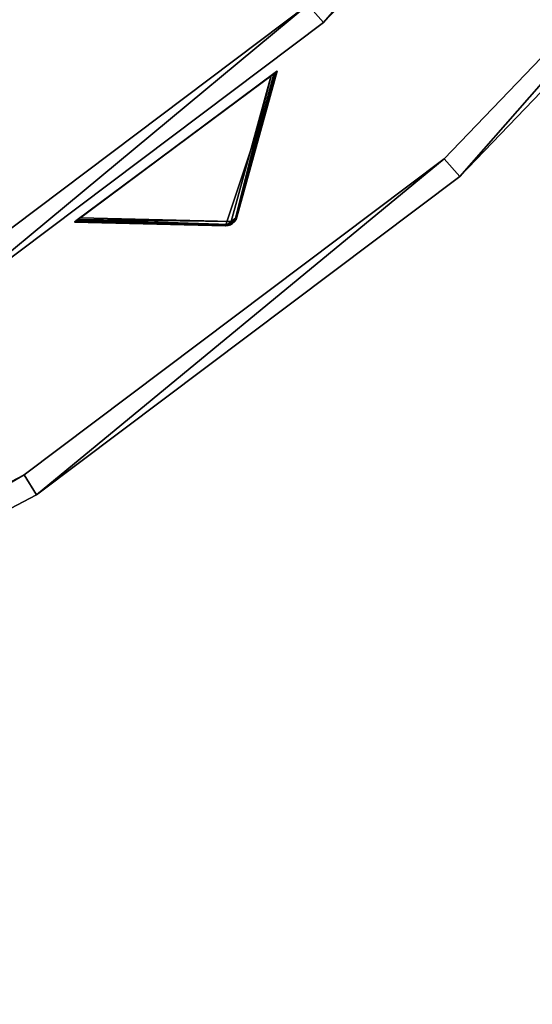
# Model space of a CAD drawing. Extents: x 1035 to 1594, y -280 to 280.
# Tile 121 of 256: x 1463 to 1506, y -280 to -196. Entities that reach past the tile are written whole.
import ezdxf

# ---------------------------------------------------------------- set-up
doc = ezdxf.new("R2010")
doc.units = 0
doc.header["$LTSCALE"] = 25.4
doc.layers.get('0').update_dxf_attribs({"color": 13, "linetype": 'CONTINUOUS'})

# ---------------------------------------------------------------- blocks, each defined once
blk = doc.blocks.new('GRUPUJ_3')
at = {"color": 254}
mesh = blk.add_polyface(dxfattribs=at)
corners = [(437.195, 57.213, 139.625), (436.633, 56.885, 139.717), (437.033, 57.063, 139.594), (437.32, 57.395, 139.717), (437.401, 57.6, 139.866), (436.413, 56.866, 139.866), (440.814, 70, 150), (423.556, 57.178, 150)]
mesh.append_faces([[corners[k] for k in face] for face in [(0, 1, 2), (5, 6, 7)]], dxfattribs={"vtx0": -1, "color": 254})
mesh.append_faces([[corners[k] for k in face] for face in [(1, 4, 5)]], dxfattribs={"vtx0": -1, "vtx1": -1, "color": 254})
mesh.append_faces([[corners[k] for k in face] for face in [(1, 0, 3), (1, 3, 4), (5, 4, 6)]], dxfattribs={"vtx0": -1, "vtx2": -1, "color": 254})
mesh = blk.add_polyface(dxfattribs=at)
corners = [(423.842, 57.391, 0.041), (440.32, 69.633), (424.05, 57.545), (440.528, 69.787, 0.041), (423.686, 57.274, 0.162), (440.684, 69.903, 0.162), (423.589, 57.202, 0.357), (440.781, 69.975, 0.357), (423.556, 57.178, 0.616), (440.814, 70, 0.616), (423.556, 57.178, 150), (440.814, 70, 150)]
mesh.append_faces([[corners[k] for k in face] for face in [(0, 1, 2), (9, 10, 11)]], dxfattribs={"vtx0": -1, "color": 254})
mesh.append_faces([[corners[k] for k in face] for face in [(1, 0, 3), (3, 4, 5), (5, 6, 7), (7, 8, 9)]], dxfattribs={"vtx0": -1, "vtx1": -1, "color": 254})
mesh.append_faces([[corners[k] for k in face] for face in [(3, 0, 4), (5, 4, 6), (7, 6, 8), (9, 8, 10)]], dxfattribs={"vtx0": -1, "vtx2": -1, "color": 254})
mesh = blk.add_polyface(dxfattribs=at)
corners = [(436.907, 57.233, 10.134), (424.05, 57.545), (440.32, 69.633)]
mesh.append_faces([[corners[k] for k in face] for face in [(0, 1, 2)]], dxfattribs={"color": 254})
mesh = blk.add_polyface(dxfattribs=at)
corners = [(440.32, 69.633), (437.235, 57.368, 10.41), (436.907, 57.233, 10.134)]
mesh.append_faces([[corners[k] for k in face] for face in [(0, 1, 2)]], dxfattribs={"color": 254})
mesh = blk.add_polyface(dxfattribs=at)
corners = [(440.781, 69.975, 0.357), (437.235, 57.368, 10.41), (440.684, 69.903, 0.162)]
mesh.append_faces([[corners[k] for k in face] for face in [(0, 1, 2)]], dxfattribs={"color": 254})
mesh = blk.add_polyface(dxfattribs=at)
corners = [(440.781, 69.975, 0.357), (437.401, 57.6, 10.75), (437.235, 57.368, 10.41)]
mesh.append_faces([[corners[k] for k in face] for face in [(0, 1, 2)]], dxfattribs={"color": 254})
mesh = blk.add_polyface(dxfattribs=at)
corners = [(440.684, 69.903, 0.162), (437.235, 57.368, 10.41), (440.528, 69.787, 0.041)]
mesh.append_faces([[corners[k] for k in face] for face in [(0, 1, 2)]], dxfattribs={"color": 254})
mesh = blk.add_polyface(dxfattribs=at)
corners = [(437.235, 57.368, 10.41), (440.32, 69.633), (440.528, 69.787, 0.041)]
mesh.append_faces([[corners[k] for k in face] for face in [(0, 1, 2)]], dxfattribs={"color": 254})
mesh = blk.add_polyface(dxfattribs=at)
corners = [(440.814, 70, 0.616), (437.401, 57.6, 10.75), (440.781, 69.975, 0.357)]
mesh.append_faces([[corners[k] for k in face] for face in [(0, 1, 2)]], dxfattribs={"color": 254})
mesh = blk.add_polyface(dxfattribs=at)
corners = [(440.814, 70, 0.616), (437.401, 57.6, 139.866), (437.401, 57.6, 10.75), (440.814, 70, 150)]
mesh.append_faces([[corners[k] for k in face] for face in [(0, 1, 2), (1, 0, 3)]], dxfattribs={"vtx0": -1, "color": 254})
mesh = blk.add_polyface(dxfattribs=at)
corners = [(436.683, 56.958, 10.41), (423.556, 57.178, 0.616), (423.589, 57.202, 0.357)]
mesh.append_faces([[corners[k] for k in face] for face in [(0, 1, 2)]], dxfattribs={"color": 254})
mesh = blk.add_polyface(dxfattribs=at)
corners = [(436.413, 56.866, 10.75), (423.556, 57.178, 150), (423.556, 57.178, 0.616), (436.413, 56.866, 139.866)]
mesh.append_faces([[corners[k] for k in face] for face in [(0, 1, 2), (1, 0, 3)]], dxfattribs={"vtx0": -1, "color": 254})
mesh = blk.add_polyface(dxfattribs=at)
corners = [(436.413, 56.866, 10.75), (423.556, 57.178, 0.616), (436.683, 56.958, 10.41)]
mesh.append_faces([[corners[k] for k in face] for face in [(0, 1, 2)]], dxfattribs={"color": 254})
mesh = blk.add_polyface(dxfattribs=at)
corners = [(436.683, 56.958, 10.41), (423.589, 57.202, 0.357), (423.686, 57.274, 0.162)]
mesh.append_faces([[corners[k] for k in face] for face in [(0, 1, 2)]], dxfattribs={"color": 254})
mesh = blk.add_polyface(dxfattribs=at)
corners = [(436.683, 56.958, 10.41), (423.686, 57.274, 0.162), (423.842, 57.391, 0.041)]
mesh.append_faces([[corners[k] for k in face] for face in [(0, 1, 2)]], dxfattribs={"color": 254})
mesh = blk.add_polyface(dxfattribs=at)
corners = [(436.907, 57.233, 10.134), (423.842, 57.391, 0.041), (424.05, 57.545)]
mesh.append_faces([[corners[k] for k in face] for face in [(0, 1, 2)]], dxfattribs={"color": 254})
mesh = blk.add_polyface(dxfattribs=at)
corners = [(436.683, 56.958, 10.41), (423.842, 57.391, 0.041), (436.907, 57.233, 10.134)]
mesh.append_faces([[corners[k] for k in face] for face in [(0, 1, 2)]], dxfattribs={"color": 254})
mesh = blk.add_polyface(dxfattribs=at)
corners = [(436.413, 56.866, 10.75), (436.851, 56.988, 10.507), (436.773, 56.924, 10.75)]
mesh.append_faces([[corners[k] for k in face] for face in [(0, 1, 2)]], dxfattribs={"color": 254})
mesh = blk.add_polyface(dxfattribs=at)
corners = [(436.413, 56.866, 10.75), (436.683, 56.958, 10.41), (436.851, 56.988, 10.507)]
mesh.append_faces([[corners[k] for k in face] for face in [(0, 1, 2)]], dxfattribs={"color": 254})
mesh = blk.add_polyface(dxfattribs=at)
corners = [(436.851, 56.988, 10.507), (436.683, 56.958, 10.41), (436.907, 57.233, 10.134)]
mesh.append_faces([[corners[k] for k in face] for face in [(0, 1, 2)]], dxfattribs={"color": 254})
mesh = blk.add_polyface(dxfattribs=at)
corners = [(436.773, 56.924, 10.75), (436.851, 56.988, 10.507), (436.843, 56.952, 10.75)]
mesh.append_faces([[corners[k] for k in face] for face in [(0, 1, 2)]], dxfattribs={"color": 254})
mesh = blk.add_polyface(dxfattribs=at)
corners = [(437.195, 57.213, 139.625), (437.033, 57.063, 139.594), (436.843, 56.952, 10.75)]
mesh.append_faces([[corners[k] for k in face] for face in [(0, 1, 2)]], dxfattribs={"color": 254})
mesh = blk.add_polyface(dxfattribs=at)
corners = [(436.843, 56.952, 10.75), (436.851, 56.988, 10.507), (437.195, 57.213, 10.75)]
mesh.append_faces([[corners[k] for k in face] for face in [(0, 1, 2)]], dxfattribs={"color": 254})
mesh = blk.add_polyface(dxfattribs=at)
corners = [(437.195, 57.213, 139.625), (436.843, 56.952, 10.75), (437.195, 57.213, 10.75)]
mesh.append_faces([[corners[k] for k in face] for face in [(0, 1, 2)]], dxfattribs={"color": 254})
mesh = blk.add_polyface(dxfattribs=at)
corners = [(436.843, 56.952, 139.625), (436.843, 56.952, 10.75), (437.033, 57.063, 139.594)]
mesh.append_faces([[corners[k] for k in face] for face in [(0, 1, 2)]], dxfattribs={"color": 254})
mesh = blk.add_polyface(dxfattribs=at)
corners = [(437.02, 57.081, 10.541), (436.851, 56.988, 10.507), (436.907, 57.233, 10.134)]
mesh.append_faces([[corners[k] for k in face] for face in [(0, 1, 2)]], dxfattribs={"color": 254})
mesh = blk.add_polyface(dxfattribs=at)
corners = [(437.195, 57.213, 10.75), (436.851, 56.988, 10.507), (437.02, 57.081, 10.541)]
mesh.append_faces([[corners[k] for k in face] for face in [(0, 1, 2)]], dxfattribs={"color": 254})
mesh = blk.add_polyface(dxfattribs=at)
corners = [(437.235, 57.368, 10.41), (437.158, 57.216, 10.507), (436.907, 57.233, 10.134)]
mesh.append_faces([[corners[k] for k in face] for face in [(0, 1, 2)]], dxfattribs={"color": 254})
mesh = blk.add_polyface(dxfattribs=at)
corners = [(437.02, 57.081, 10.541), (436.907, 57.233, 10.134), (437.158, 57.216, 10.507)]
mesh.append_faces([[corners[k] for k in face] for face in [(0, 1, 2)]], dxfattribs={"color": 254})
mesh = blk.add_polyface(dxfattribs=at)
corners = [(437.195, 57.213, 10.75), (437.02, 57.081, 10.541), (437.158, 57.216, 10.507)]
mesh.append_faces([[corners[k] for k in face] for face in [(0, 1, 2)]], dxfattribs={"color": 254})
mesh = blk.add_polyface(dxfattribs=at)
corners = [(437.235, 57.368, 10.41), (437.242, 57.272, 10.75), (437.158, 57.216, 10.507)]
mesh.append_faces([[corners[k] for k in face] for face in [(0, 1, 2)]], dxfattribs={"color": 254})
mesh = blk.add_polyface(dxfattribs=at)
corners = [(437.242, 57.272, 10.75), (437.195, 57.213, 10.75), (437.158, 57.216, 10.507)]
mesh.append_faces([[corners[k] for k in face] for face in [(0, 1, 2)]], dxfattribs={"color": 254})
mesh = blk.add_polyface(dxfattribs=at)
corners = [(437.401, 57.6, 139.866), (437.32, 57.395, 139.717), (437.195, 57.213, 10.75)]
mesh.append_faces([[corners[k] for k in face] for face in [(0, 1, 2)]], dxfattribs={"color": 254})
mesh = blk.add_polyface(dxfattribs=at)
corners = [(437.401, 57.6, 139.866), (437.195, 57.213, 10.75), (437.242, 57.272, 10.75)]
mesh.append_faces([[corners[k] for k in face] for face in [(0, 1, 2)]], dxfattribs={"color": 254})
mesh = blk.add_polyface(dxfattribs=at)
corners = [(437.32, 57.395, 139.717), (437.195, 57.213, 139.625), (437.195, 57.213, 10.75)]
mesh.append_faces([[corners[k] for k in face] for face in [(0, 1, 2)]], dxfattribs={"color": 254})
mesh = blk.add_polyface(dxfattribs=at)
corners = [(437.401, 57.6, 10.75), (437.242, 57.272, 10.75), (437.235, 57.368, 10.41)]
mesh.append_faces([[corners[k] for k in face] for face in [(0, 1, 2)]], dxfattribs={"color": 254})
mesh = blk.add_polyface(dxfattribs=at)
corners = [(437.401, 57.6, 139.866), (437.242, 57.272, 10.75), (437.401, 57.6, 10.75)]
mesh.append_faces([[corners[k] for k in face] for face in [(0, 1, 2)]], dxfattribs={"color": 254})
mesh = blk.add_polyface(dxfattribs=at)
corners = [(436.633, 56.885, 139.717), (436.413, 56.866, 10.75), (436.773, 56.924, 10.75)]
mesh.append_faces([[corners[k] for k in face] for face in [(0, 1, 2)]], dxfattribs={"color": 254})
mesh = blk.add_polyface(dxfattribs=at)
corners = [(436.413, 56.866, 139.866), (436.413, 56.866, 10.75), (436.633, 56.885, 139.717)]
mesh.append_faces([[corners[k] for k in face] for face in [(0, 1, 2)]], dxfattribs={"color": 254})
mesh = blk.add_polyface(dxfattribs=at)
corners = [(436.633, 56.885, 139.717), (436.773, 56.924, 10.75), (436.843, 56.952, 139.625)]
mesh.append_faces([[corners[k] for k in face] for face in [(0, 1, 2)]], dxfattribs={"color": 254})
mesh = blk.add_polyface(dxfattribs=at)
corners = [(436.843, 56.952, 139.625), (436.773, 56.924, 10.75), (436.843, 56.952, 10.75)]
mesh.append_faces([[corners[k] for k in face] for face in [(0, 1, 2)]], dxfattribs={"color": 254})
blk = doc.blocks.new('CRISTAL-M-7628-7627_STL_1')
at = {"color": 0}
blk.add_blockref('GRUPUJ_3', (14.455, -270.63, 250.002), dxfattribs=at)
at = {"color": 250}
mesh = blk.add_polyface(dxfattribs=at)
corners = [(5.38, -11.274, 430.002), (7.378, -11.194, 430.002), (7.194, 33.75, 430.002), (10.811, -56.007, 430.002), (12.771, -55.607, 430.002), (23.348, -99.289, 430.002), (25.218, -98.58, 430.002), (42.665, -140, 430.002), (44.397, -139, 430.002), (68.263, -177.085, 430.002), (69.812, -175.82, 430.002), (99.478, -209.583, 430.002), (100.804, -208.086, 430.002), (135.502, -236.653, 430.002), (136.571, -234.963, 430.002), (175.402, -257.594, 430.002), (176.186, -255.754, 430.002), (218.144, -271.864, 430.002), (218.623, -269.922, 430.002), (262.622, -279.092, 430.002), (262.783, -277.099, 430.002), (285.152, -280, 430.002), (285.152, -278, 430.002), (307.683, -279.092, 430.002), (307.522, -277.099, 430.002), (351.682, -269.922, 430.002), (352.161, -271.864, 430.002), (394.119, -255.754, 430.002), (394.903, -257.594, 430.002), (433.734, -234.963, 430.002), (434.803, -236.653, 430.002), (469.501, -208.086, 430.002), (470.827, -209.583, 430.002), (500.493, -175.82, 430.002), (502.042, -177.085, 430.002), (525.908, -139, 430.002), (527.64, -140, 430.002), (545.087, -98.58, 430.002), (546.957, -99.289, 430.002), (557.534, -55.607, 430.002), (559.494, -56.007, 430.002), (562.927, -11.194, 430.002), (564.925, -11.274, 430.002), (563.111, 33.75, 430.002), (9.179, 33.509, 430.002), (16.207, 77.901, 430.002), (18.128, 77.344, 430.002), (32.186, 120.034, 430.002), (33.993, 119.177, 430.002), (54.717, 159.058, 430.002), (56.363, 157.922, 430.002), (83.216, 193.963, 430.002), (84.658, 192.577, 430.002), (116.945, 223.844, 430.002), (118.146, 222.245, 430.002), (155.03, 247.928, 430.002), (155.959, 246.157, 430.002), (196.485, 265.59, 430.002), (197.119, 263.693, 430.002), (240.237, 276.374, 430.002), (240.558, 274.4, 430.002), (285.152, 280, 430.002), (285.152, 278, 430.002), (329.747, 274.4, 430.002), (330.068, 276.374, 430.002), (373.186, 263.693, 430.002), (373.819, 265.59, 430.002), (414.345, 246.157, 430.002), (415.275, 247.928, 430.002), (452.159, 222.245, 430.002), (453.36, 223.844, 430.002), (485.647, 192.577, 430.002), (487.089, 193.963, 430.002), (513.942, 157.922, 430.002), (515.588, 159.058, 430.002), (536.312, 119.177, 430.002), (538.119, 120.034, 430.002), (552.177, 77.344, 430.002), (554.098, 77.901, 430.002), (561.126, 33.509, 430.002)]
mesh.append_faces([[corners[k] for k in face] for face in [(0, 1, 2), (1, 3, 4), (4, 5, 6), (6, 7, 8), (8, 9, 10), (10, 11, 12), (12, 13, 14), (14, 15, 16), (16, 17, 18), (18, 19, 20), (20, 21, 22), (22, 23, 24), (24, 23, 25), (25, 26, 27), (27, 28, 29), (29, 30, 31), (31, 32, 33), (33, 34, 35), (35, 36, 37), (37, 38, 39), (39, 40, 41), (2, 44, 45), (44, 2, 1), (45, 46, 47), (47, 48, 49), (49, 50, 51), (51, 52, 53), (53, 54, 55), (55, 56, 57), (57, 58, 59), (59, 60, 61), (61, 63, 64), (64, 65, 66), (66, 67, 68), (68, 69, 70), (70, 71, 72), (72, 73, 74), (74, 75, 76), (76, 77, 78), (78, 79, 43)]], dxfattribs={"vtx0": -1, "vtx1": -1, "color": 250})
mesh.append_faces([[corners[k] for k in face] for face in [(1, 0, 3), (4, 3, 5), (6, 5, 7), (8, 7, 9), (10, 9, 11), (12, 11, 13), (14, 13, 15), (16, 15, 17), (18, 17, 19), (20, 19, 21), (22, 21, 23), (25, 23, 26), (27, 26, 28), (29, 28, 30), (31, 30, 32), (33, 32, 34), (35, 34, 36), (37, 36, 38), (39, 38, 40), (41, 40, 42), (41, 42, 43), (45, 44, 46), (47, 46, 48), (49, 48, 50), (51, 50, 52), (53, 52, 54), (55, 54, 56), (57, 56, 58), (59, 58, 60), (61, 60, 62), (61, 62, 63), (64, 63, 65), (66, 65, 67), (68, 67, 69), (70, 69, 71), (72, 71, 73), (74, 73, 75), (76, 75, 77), (78, 77, 79), (43, 79, 41)]], dxfattribs={"vtx0": -1, "vtx2": -1, "color": 250})
mesh = blk.add_polyface(dxfattribs=at)
corners = [(7.194, 33.75, 410.002), (9.179, 33.509, 410.002), (7.378, -11.194, 410.002), (16.207, 77.901, 410.002), (18.128, 77.344, 410.002), (32.186, 120.034, 410.002), (33.993, 119.177, 410.002), (54.717, 159.058, 410.002), (56.363, 157.922, 410.002), (83.216, 193.963, 410.002), (84.658, 192.577, 410.002), (116.945, 223.844, 410.002), (118.146, 222.245, 410.002), (155.03, 247.928, 410.002), (155.959, 246.157, 410.002), (196.485, 265.59, 410.002), (197.119, 263.693, 410.002), (240.237, 276.374, 410.002), (240.558, 274.4, 410.002), (285.152, 280, 410.002), (285.152, 278, 410.002), (330.068, 276.374, 410.002), (329.747, 274.4, 410.002), (373.186, 263.693, 410.002), (373.819, 265.59, 410.002), (414.345, 246.157, 410.002), (415.275, 247.928, 410.002), (452.159, 222.245, 410.002), (453.36, 223.844, 410.002), (485.647, 192.577, 410.002), (487.089, 193.963, 410.002), (513.942, 157.922, 410.002), (515.588, 159.058, 410.002), (536.312, 119.177, 410.002), (538.119, 120.034, 410.002), (552.177, 77.344, 410.002), (554.098, 77.901, 410.002), (561.126, 33.509, 410.002), (563.111, 33.75, 410.002), (562.927, -11.194, 410.002), (5.38, -11.274, 410.002), (10.811, -56.007, 410.002), (12.771, -55.607, 410.002), (23.348, -99.289, 410.002), (25.218, -98.58, 410.002), (42.665, -140, 410.002), (44.397, -139, 410.002), (68.263, -177.085, 410.002), (69.812, -175.82, 410.002), (99.478, -209.583, 410.002), (100.804, -208.086, 410.002), (135.502, -236.653, 410.002), (136.571, -234.963, 410.002), (175.402, -257.594, 410.002), (176.186, -255.754, 410.002), (218.144, -271.864, 410.002), (218.623, -269.922, 410.002), (262.622, -279.092, 410.002), (262.783, -277.099, 410.002), (285.152, -280, 410.002), (285.152, -278, 410.002), (307.522, -277.099, 410.002), (307.683, -279.092, 410.002), (351.682, -269.922, 410.002), (352.161, -271.864, 410.002), (394.119, -255.754, 410.002), (394.903, -257.594, 410.002), (433.734, -234.963, 410.002), (434.803, -236.653, 410.002), (469.501, -208.086, 410.002), (470.827, -209.583, 410.002), (500.493, -175.82, 410.002), (502.042, -177.085, 410.002), (525.908, -139, 410.002), (527.64, -140, 410.002), (545.087, -98.58, 410.002), (546.957, -99.289, 410.002), (557.534, -55.607, 410.002), (559.494, -56.007, 410.002), (564.925, -11.274, 410.002)]
mesh.append_faces([[corners[k] for k in face] for face in [(1, 3, 4), (4, 5, 6), (6, 7, 8), (8, 9, 10), (10, 11, 12), (12, 13, 14), (14, 15, 16), (16, 17, 18), (18, 19, 20), (20, 21, 22), (22, 21, 23), (23, 24, 25), (25, 26, 27), (27, 28, 29), (29, 30, 31), (31, 32, 33), (33, 34, 35), (35, 36, 37), (37, 38, 39), (40, 2, 41), (41, 42, 43), (43, 44, 45), (45, 46, 47), (47, 48, 49), (49, 50, 51), (51, 52, 53), (53, 54, 55), (55, 56, 57), (57, 58, 59), (59, 61, 62), (62, 63, 64), (64, 65, 66), (66, 67, 68), (68, 69, 70), (70, 71, 72), (72, 73, 74), (74, 75, 76), (76, 77, 78), (78, 39, 79), (79, 39, 38)]], dxfattribs={"vtx0": -1, "vtx1": -1, "color": 250})
mesh.append_faces([[corners[k] for k in face] for face in [(0, 1, 2), (1, 0, 3), (4, 3, 5), (6, 5, 7), (8, 7, 9), (10, 9, 11), (12, 11, 13), (14, 13, 15), (16, 15, 17), (18, 17, 19), (20, 19, 21), (23, 21, 24), (25, 24, 26), (27, 26, 28), (29, 28, 30), (31, 30, 32), (33, 32, 34), (35, 34, 36), (37, 36, 38), (2, 40, 0), (41, 2, 42), (43, 42, 44), (45, 44, 46), (47, 46, 48), (49, 48, 50), (51, 50, 52), (53, 52, 54), (55, 54, 56), (57, 56, 58), (59, 58, 60), (59, 60, 61), (62, 61, 63), (64, 63, 65), (66, 65, 67), (68, 67, 69), (70, 69, 71), (72, 71, 73), (74, 73, 75), (76, 75, 77), (78, 77, 39)]], dxfattribs={"vtx0": -1, "vtx2": -1, "color": 250})
mesh = blk.add_polyface(dxfattribs=at)
corners = [(22.865, -10.57, 417.002), (24.864, -10.489, 417.002), (24.566, 31.641, 417.002), (27.957, -52.507, 417.002), (29.917, -52.107, 417.002), (39.711, -93.084, 417.002), (41.581, -92.375, 417.002), (57.821, -131.25, 417.002), (59.553, -130.25, 417.002), (81.819, -166.017, 417.002), (83.368, -164.752, 417.002), (111.083, -196.484, 417.002), (112.409, -194.987, 417.002), (144.855, -221.862, 417.002), (145.924, -220.172, 417.002), (182.261, -241.495, 417.002), (183.045, -239.655, 417.002), (222.332, -254.872, 417.002), (222.811, -252.93, 417.002), (264.03, -261.649, 417.002), (264.191, -259.655, 417.002), (285.152, -262.5, 417.002), (285.152, -260.5, 417.002), (306.275, -261.649, 417.002), (306.114, -259.655, 417.002), (347.494, -252.93, 417.002), (347.973, -254.872, 417.002), (387.26, -239.655, 417.002), (388.044, -241.495, 417.002), (424.381, -220.172, 417.002), (425.45, -221.862, 417.002), (457.896, -194.987, 417.002), (459.222, -196.484, 417.002), (486.937, -164.752, 417.002), (488.486, -166.017, 417.002), (510.752, -130.25, 417.002), (512.484, -131.25, 417.002), (528.724, -92.375, 417.002), (530.594, -93.084, 417.002), (540.388, -52.107, 417.002), (542.348, -52.507, 417.002), (545.441, -10.489, 417.002), (547.44, -10.57, 417.002), (545.739, 31.641, 417.002), (26.552, 31.4, 417.002), (33.016, 73.032, 417.002), (34.937, 72.476, 417.002), (47.997, 112.532, 417.002), (49.804, 111.674, 417.002), (69.119, 149.117, 417.002), (70.765, 147.981, 417.002), (95.837, 181.84, 417.002), (97.279, 180.455, 417.002), (127.458, 209.854, 417.002), (128.659, 208.255, 417.002), (163.163, 232.432, 417.002), (164.092, 230.661, 417.002), (202.027, 248.991, 417.002), (202.66, 247.094, 417.002), (243.044, 259.101, 417.002), (243.365, 257.127, 417.002), (285.152, 262.5, 417.002), (285.152, 260.5, 417.002), (326.94, 257.127, 417.002), (327.26, 259.101, 417.002), (367.644, 247.094, 417.002), (368.278, 248.991, 417.002), (406.213, 230.661, 417.002), (407.142, 232.432, 417.002), (441.646, 208.255, 417.002), (442.847, 209.854, 417.002), (473.026, 180.455, 417.002), (474.468, 181.84, 417.002), (499.54, 147.981, 417.002), (501.186, 149.117, 417.002), (520.501, 111.674, 417.002), (522.308, 112.532, 417.002), (535.367, 72.476, 417.002), (537.288, 73.032, 417.002), (543.753, 31.4, 417.002)]
mesh.append_faces([[corners[k] for k in face] for face in [(0, 1, 2), (1, 3, 4), (4, 5, 6), (6, 7, 8), (8, 9, 10), (10, 11, 12), (12, 13, 14), (14, 15, 16), (16, 17, 18), (18, 19, 20), (20, 21, 22), (22, 23, 24), (24, 23, 25), (25, 26, 27), (27, 28, 29), (29, 30, 31), (31, 32, 33), (33, 34, 35), (35, 36, 37), (37, 38, 39), (39, 40, 41), (2, 44, 45), (44, 2, 1), (45, 46, 47), (47, 48, 49), (49, 50, 51), (51, 52, 53), (53, 54, 55), (55, 56, 57), (57, 58, 59), (59, 60, 61), (61, 63, 64), (64, 65, 66), (66, 67, 68), (68, 69, 70), (70, 71, 72), (72, 73, 74), (74, 75, 76), (76, 77, 78), (78, 79, 43)]], dxfattribs={"vtx0": -1, "vtx1": -1, "color": 250})
mesh.append_faces([[corners[k] for k in face] for face in [(1, 0, 3), (4, 3, 5), (6, 5, 7), (8, 7, 9), (10, 9, 11), (12, 11, 13), (14, 13, 15), (16, 15, 17), (18, 17, 19), (20, 19, 21), (22, 21, 23), (25, 23, 26), (27, 26, 28), (29, 28, 30), (31, 30, 32), (33, 32, 34), (35, 34, 36), (37, 36, 38), (39, 38, 40), (41, 40, 42), (41, 42, 43), (45, 44, 46), (47, 46, 48), (49, 48, 50), (51, 50, 52), (53, 52, 54), (55, 54, 56), (57, 56, 58), (59, 58, 60), (61, 60, 62), (61, 62, 63), (64, 63, 65), (66, 65, 67), (68, 67, 69), (70, 69, 71), (72, 71, 73), (74, 73, 75), (76, 75, 77), (78, 77, 79), (43, 79, 41)]], dxfattribs={"vtx0": -1, "vtx2": -1, "color": 250})
mesh = blk.add_polyface(dxfattribs=at)
corners = [(24.566, 31.641, 410.002), (26.552, 31.4, 410.002), (24.864, -10.489, 410.002), (33.016, 73.032, 410.002), (34.937, 72.476, 410.002), (47.997, 112.532, 410.002), (49.804, 111.674, 410.002), (69.119, 149.117, 410.002), (70.765, 147.981, 410.002), (95.837, 181.84, 410.002), (97.279, 180.455, 410.002), (127.458, 209.854, 410.002), (128.659, 208.255, 410.002), (163.163, 232.432, 410.002), (164.092, 230.661, 410.002), (202.027, 248.991, 410.002), (202.66, 247.094, 410.002), (243.044, 259.101, 410.002), (243.365, 257.127, 410.002), (285.152, 262.5, 410.002), (285.152, 260.5, 410.002), (327.26, 259.101, 410.002), (326.94, 257.127, 410.002), (367.644, 247.094, 410.002), (368.278, 248.991, 410.002), (406.213, 230.661, 410.002), (407.142, 232.432, 410.002), (441.646, 208.255, 410.002), (442.847, 209.854, 410.002), (473.026, 180.455, 410.002), (474.468, 181.84, 410.002), (499.54, 147.981, 410.002), (501.186, 149.117, 410.002), (520.501, 111.674, 410.002), (522.308, 112.532, 410.002), (535.367, 72.476, 410.002), (537.288, 73.032, 410.002), (543.753, 31.4, 410.002), (545.739, 31.641, 410.002), (545.441, -10.489, 410.002), (22.865, -10.57, 410.002), (27.957, -52.507, 410.002), (29.917, -52.107, 410.002), (39.711, -93.084, 410.002), (41.581, -92.375, 410.002), (57.821, -131.25, 410.002), (59.553, -130.25, 410.002), (81.819, -166.017, 410.002), (83.368, -164.752, 410.002), (111.083, -196.484, 410.002), (112.409, -194.987, 410.002), (144.855, -221.862, 410.002), (145.924, -220.172, 410.002), (182.261, -241.495, 410.002), (183.045, -239.655, 410.002), (222.332, -254.872, 410.002), (222.811, -252.93, 410.002), (264.03, -261.649, 410.002), (264.191, -259.655, 410.002), (285.152, -262.5, 410.002), (285.152, -260.5, 410.002), (306.114, -259.655, 410.002), (306.275, -261.649, 410.002), (347.494, -252.93, 410.002), (347.973, -254.872, 410.002), (387.26, -239.655, 410.002), (388.044, -241.495, 410.002), (424.381, -220.172, 410.002), (425.45, -221.862, 410.002), (457.896, -194.987, 410.002), (459.222, -196.484, 410.002), (486.937, -164.752, 410.002), (488.486, -166.017, 410.002), (510.752, -130.25, 410.002), (512.484, -131.25, 410.002), (528.724, -92.375, 410.002), (530.594, -93.084, 410.002), (540.388, -52.107, 410.002), (542.348, -52.507, 410.002), (547.44, -10.57, 410.002)]
mesh.append_faces([[corners[k] for k in face] for face in [(1, 3, 4), (4, 5, 6), (6, 7, 8), (8, 9, 10), (10, 11, 12), (12, 13, 14), (14, 15, 16), (16, 17, 18), (18, 19, 20), (20, 21, 22), (22, 21, 23), (23, 24, 25), (25, 26, 27), (27, 28, 29), (29, 30, 31), (31, 32, 33), (33, 34, 35), (35, 36, 37), (37, 38, 39), (40, 2, 41), (41, 42, 43), (43, 44, 45), (45, 46, 47), (47, 48, 49), (49, 50, 51), (51, 52, 53), (53, 54, 55), (55, 56, 57), (57, 58, 59), (59, 61, 62), (62, 63, 64), (64, 65, 66), (66, 67, 68), (68, 69, 70), (70, 71, 72), (72, 73, 74), (74, 75, 76), (76, 77, 78), (78, 39, 79), (79, 39, 38)]], dxfattribs={"vtx0": -1, "vtx1": -1, "color": 250})
mesh.append_faces([[corners[k] for k in face] for face in [(0, 1, 2), (1, 0, 3), (4, 3, 5), (6, 5, 7), (8, 7, 9), (10, 9, 11), (12, 11, 13), (14, 13, 15), (16, 15, 17), (18, 17, 19), (20, 19, 21), (23, 21, 24), (25, 24, 26), (27, 26, 28), (29, 28, 30), (31, 30, 32), (33, 32, 34), (35, 34, 36), (37, 36, 38), (2, 40, 0), (41, 2, 42), (43, 42, 44), (45, 44, 46), (47, 46, 48), (49, 48, 50), (51, 50, 52), (53, 52, 54), (55, 54, 56), (57, 56, 58), (59, 58, 60), (59, 60, 61), (62, 61, 63), (64, 63, 65), (66, 65, 67), (68, 67, 69), (70, 69, 71), (72, 71, 73), (74, 73, 75), (76, 75, 77), (78, 77, 39)]], dxfattribs={"vtx0": -1, "vtx2": -1, "color": 250})
mesh = blk.add_polyface(dxfattribs=at)
corners = [(488.486, -166.017, 410.002), (459.222, -196.484, 417.002), (459.222, -196.484, 410.002), (488.486, -166.017, 417.002)]
mesh.append_faces([[corners[k] for k in face] for face in [(0, 1, 2), (1, 0, 3)]], dxfattribs={"vtx0": -1, "color": 250})
mesh = blk.add_polyface(dxfattribs=at)
corners = [(500.493, -175.82, 430.002), (469.501, -208.086, 410.002), (469.501, -208.086, 430.002), (500.493, -175.82, 410.002)]
mesh.append_faces([[corners[k] for k in face] for face in [(0, 1, 2), (1, 0, 3)]], dxfattribs={"vtx0": -1, "color": 250})
mesh = blk.add_polyface(dxfattribs=at)
corners = [(502.042, -177.085, 410.002), (470.827, -209.583, 430.002), (470.827, -209.583, 410.002), (502.042, -177.085, 430.002)]
mesh.append_faces([[corners[k] for k in face] for face in [(0, 1, 2), (1, 0, 3)]], dxfattribs={"vtx0": -1, "color": 250})
mesh = blk.add_polyface(dxfattribs=at)
corners = [(424.381, -220.172, 417.002), (457.896, -194.987, 410.002), (424.381, -220.172, 410.002), (457.896, -194.987, 417.002)]
mesh.append_faces([[corners[k] for k in face] for face in [(0, 1, 2), (1, 0, 3)]], dxfattribs={"vtx0": -1, "color": 250})
mesh = blk.add_polyface(dxfattribs=at)
corners = [(459.222, -196.484, 417.002), (425.45, -221.862, 410.002), (459.222, -196.484, 410.002), (425.45, -221.862, 417.002)]
mesh.append_faces([[corners[k] for k in face] for face in [(0, 1, 2), (1, 0, 3)]], dxfattribs={"vtx0": -1, "color": 250})
mesh = blk.add_polyface(dxfattribs=at)
corners = [(433.734, -234.963, 430.002), (469.501, -208.086, 410.002), (433.734, -234.963, 410.002), (469.501, -208.086, 430.002)]
mesh.append_faces([[corners[k] for k in face] for face in [(0, 1, 2), (1, 0, 3)]], dxfattribs={"vtx0": -1, "color": 250})
mesh = blk.add_polyface(dxfattribs=at)
corners = [(470.827, -209.583, 430.002), (434.803, -236.653, 410.002), (470.827, -209.583, 410.002), (434.803, -236.653, 430.002)]
mesh.append_faces([[corners[k] for k in face] for face in [(0, 1, 2), (1, 0, 3)]], dxfattribs={"vtx0": -1, "color": 250})
mesh = blk.add_polyface(dxfattribs=at)
corners = [(394.119, -255.754, 430.002), (433.734, -234.963, 410.002), (394.119, -255.754, 410.002), (433.734, -234.963, 430.002)]
mesh.append_faces([[corners[k] for k in face] for face in [(0, 1, 2), (1, 0, 3)]], dxfattribs={"vtx0": -1, "color": 250})
mesh = blk.add_polyface(dxfattribs=at)
corners = [(434.803, -236.653, 430.002), (394.903, -257.594, 410.002), (434.803, -236.653, 410.002), (394.903, -257.594, 430.002)]
mesh.append_faces([[corners[k] for k in face] for face in [(0, 1, 2), (1, 0, 3)]], dxfattribs={"vtx0": -1, "color": 250})
blk = doc.blocks.new('GRUPUJ_5')
at = {"color": 0}
blk.add_blockref('CRISTAL-M-7628-7627_STL_1', (-5.38, 280, -0.002), dxfattribs=at)
blk = doc.blocks.new('GRUPUJ_8')
at = {"color": 0}
blk.add_blockref('GRUPUJ_5', (0, 0), dxfattribs=at)

msp = doc.modelspace()

# ---------------------------------------------------------------- block references
at = {"color": 0}
msp.add_blockref('GRUPUJ_8', (1034.78, -280, 0.002), dxfattribs=at)

doc.saveas('drawing.dxf')
